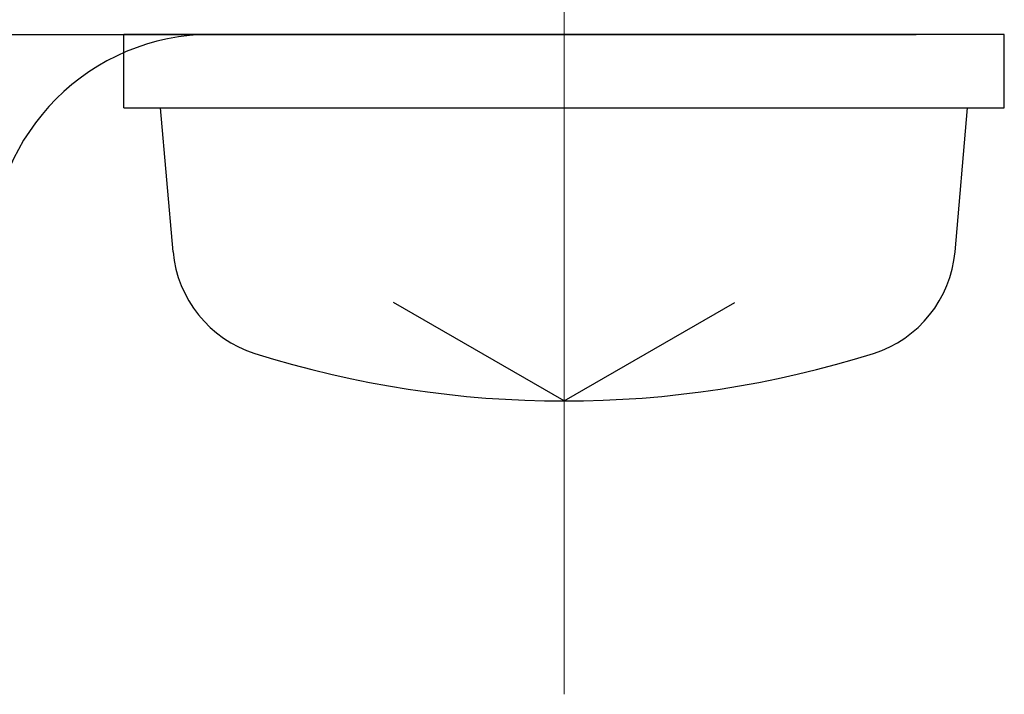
# Model space of a CAD drawing. Header units: millimetres. Extents: x 0 to 1735, y 0 to 1188.
# Tile 112 of 138: x 480.69 to 487.4, y 740.5 to 745.1. Entities that reach past the tile are written whole.
import ezdxf

# ---------------------------------------------------------------- set-up
doc = ezdxf.new("R2010")
doc.units = ezdxf.units.MM
doc.header["$LTSCALE"] = 0.727559
doc.linetypes.add('CENTER', pattern=[50.8, 31.75, -6.35, 6.35, -6.35])
doc.layers.add('NoLayerName_001', color=7, linetype='Continuous')

msp = doc.modelspace()

# ---------------------------------------------------------------- linework, layer by layer
at = {"layer": 'NoLayerName_001', "color": 4, "linetype": 'CENTER', "lineweight": 13}
msp.add_line((484.39999975, 747.50000106), (484.39999975, 740.50000124), dxfattribs=at)
at = {"layer": 'NoLayerName_001', "color": 60, "linetype": 'Continuous', "lineweight": 25}
for p, q in [((462.20000031, 745.00000112), (486.79999969, 745.00000112)), ((462.20000043, 745.00000001), (486.79999982, 745.00000001)), ((487.3999998, 745.00000001), (481.39999995, 745.00000001))]:
    msp.add_line(p, q, dxfattribs=at)
at = {"layer": 'NoLayerName_001', "color": 7, "linetype": 'Continuous', "lineweight": 25}
for p, q in [((481.39999983, 744.50000114), (481.39999983, 745.00000112)), ((487.39999968, 744.50000114), (487.39999968, 745.00000112)), ((487.3999998, 744.50000003), (487.3999998, 745.00000001)), ((481.39999983, 744.50000114), (487.39999968, 744.50000114)), ((481.73590474, 743.51810347), (481.64999982, 744.50000114)), ((487.06409477, 743.51810347), (487.14999968, 744.50000114)), ((484.39999975, 742.50000119), (483.2370987, 743.17140243)), ((484.39999975, 742.50000119), (485.56290081, 743.17140243))]:
    msp.add_line(p, q, dxfattribs=at)
at = {"layer": 'NoLayerName_001', "color": 60, "linetype": 'Continuous', "lineweight": 25}
msp.add_arc((481.99999981, 743.50000116), 1.49999996, 90, 180, dxfattribs=at)
at = {"layer": 'NoLayerName_001', "color": 7, "linetype": 'Continuous', "lineweight": 25}
for centre, radius, start, end in [((482.53286047, 743.58782806), 0.79999998, 185, 252.473221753), ((486.26713903, 743.58782806), 0.79999998, 287.526778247, 355), ((484.39999975, 749.50000101), 6.99999983, 252.473221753, 287.526778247)]:
    msp.add_arc(centre, radius, start, end, dxfattribs=at)

doc.saveas('drawing.dxf')
